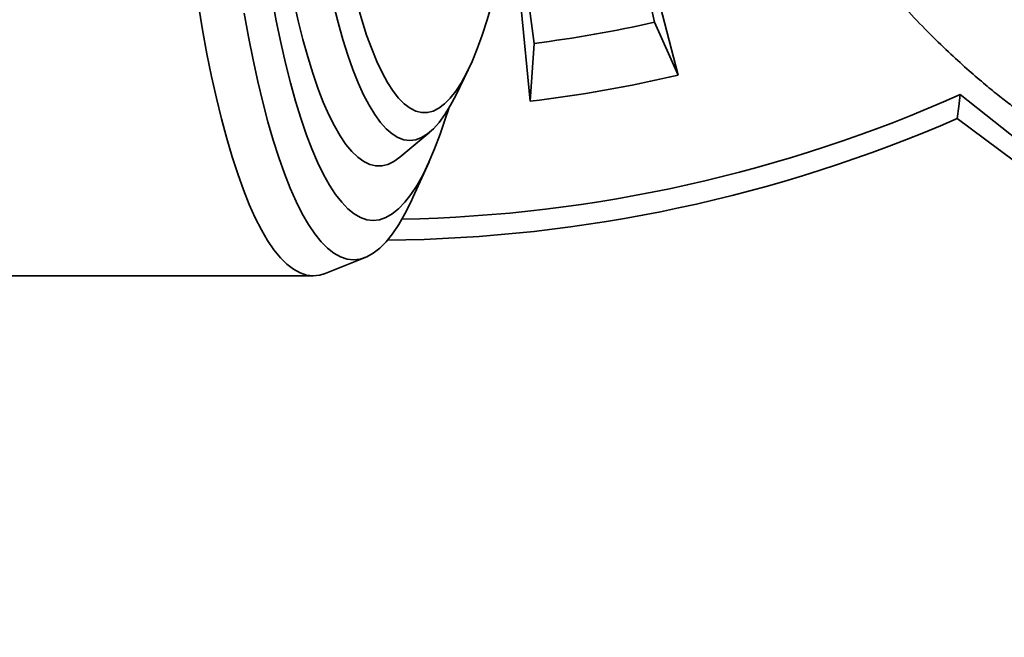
# Model space of a CAD drawing. Header units: millimetres. Extents: x 0 to 14900, y 0 to 10500.
# Tile 31 of 50: x 10741 to 10980, y 5282 to 5432. Entities that reach past the tile are written whole.
import ezdxf

# ---------------------------------------------------------------- set-up
doc = ezdxf.new("R2010")
doc.units = ezdxf.units.MM
doc.header["$LTSCALE"] = 25
doc.styles.add('SLDTEXTSTYLE0', font='TXT', dxfattribs={"width": 0.605})
doc.dimstyles.new('SLDDIMSTYLE2', dxfattribs={"dimtxt": 87.5, "dimasz": 87.5, "dimexe": 0, "dimexo": 0.0625, "dimgap": 21.875, "dimtad": 1, "dimdec": 4, "dimlfac": 25, "dimzin": 12, "dimdsep": 46, "dimtxsty": 'SLDTEXTSTYLE0', "dimsah": 1, "dimcen": 0.09, "dimadec": 1, "dimazin": 3, "dimtfac": 1, "dimtofl": 0, "dimtmove": 0, "dimatfit": 3, "dimfxl": 1, "dimfrac": 2, "dimtolj": 1, "dimtzin": 12, "dimarcsym": 0})

# ---------------------------------------------------------------- blocks, each defined once
blk = doc.blocks.new('_D_7')
at = {"color": 7, "linetype": 'Continuous', "lineweight": 0}
for p, q in [((12131.86, 5733.81), (13924.74, 5733.81)), ((7972.55, 5230.58), (7775.38, 5195.81))]:
    blk.add_line(p, q, dxfattribs=at)
at = {"color": 7, "linetype": 'Continuous', "lineweight": 18}
blk.add_arc((10826.53, 5733.81), 3060.71, 190, 0, dxfattribs=at)
for points in [[(13887.24, 5733.81), (13873.49, 5646.5), (13898.49, 5646.14)], [(7812.31, 5202.32), (7816.46, 5114.03), (7841.01, 5118.72)]]:
    blk.add_solid(points, dxfattribs=at)
at = {"color": 7, "linetype": 'Continuous', "lineweight": 18, "insert": (10959.6, 2786.27), "char_height": 87.5, "attachment_point": 1, "rotation": 5, "style": 'SLDTEXTSTYLE0'}
blk.add_mtext('170°', dxfattribs=at)

msp = doc.modelspace()

# ---------------------------------------------------------------- linework, layer by layer
at = {"color": 7, "linetype": 'Continuous', "lineweight": 35}
for p, q in [((10884.9947859, 5479.0992707), (10900.6286573, 5418.5751522)), ((10894.9415782, 5431.453953), (10884.6865109, 5476.7748294)), ((10864.7077568, 5412.2413283), (10862.5280262, 5434.8100723)), ((10864.5629777, 5434.8100723), (10865.6470538, 5426.2885379)), ((10900.6286573, 5418.5751522), (10894.9415782, 5431.453953)), ((10865.6470538, 5426.2885379), (10864.7077568, 5412.2413283)), ((10846.5872693, 5413.6464348), (10849.6119385, 5419.8357016)), ((10969.1868286, 5413.837449), (10998.163937, 5390.8885051)), ((10968.5253214, 5408.042305), (10999.9928975, 5384.4893518)), ((10833.0345354, 5398.6143235), (10840.3334922, 5404.7485273)), ((10836.182069, 5388.8124001), (10840.1253255, 5397.5181983)), ((10814.8364457, 5370.3769643), (10824.5886799, 5374.216944)), ((10526.9326249, 5369.8100723), (10811.9522056, 5369.8100723))]:
    msp.add_line(p, q, dxfattribs=at)
at = {"color": 7, "linetype": 'Continuous', "lineweight": 35, "flags": 128}
for points in [[(10801.9411864, 5437.2798848), (10802.9834264, 5431.765832), (10804.0790387, 5426.4965343), (10805.2255413, 5421.4839282), (10806.4203372, 5416.7393688), (10807.6607196, 5412.2736042), (10808.9438788, 5408.0967506), (10810.2669079, 5404.2182702), (10811.6268098, 5400.6469487), (10813.020504, 5397.3908765), (10814.4448333, 5394.4574296), (10815.8965711, 5391.8532532), (10817.3724288, 5389.5842465), (10818.869063, 5387.6555497), (10820.3830835, 5386.0715318), (10821.9110604, 5384.8357811), (10823.4495324, 5383.9510971), (10824.9950144, 5383.4194837), (10826.5440054, 5383.2421454), (10828.0929964, 5383.4194837), (10829.6384784, 5383.9510971), (10831.1769504, 5384.8357811), (10832.7049273, 5386.0715318), (10834.2189478, 5387.6555497), (10835.715582, 5389.5842465), (10837.1914397, 5391.8532532), (10838.6431775, 5394.4574296), (10840.0675067, 5397.3908765), (10841.4612009, 5400.6469487), (10842.8211029, 5404.2182702), (10844.144132, 5408.0967506), (10844.8930644, 5410.4824446)], [(10807.2252276, 5436.5939014), (10808.3118613, 5431.8017442), (10809.4464414, 5427.2739016), (10810.6261912, 5423.0214538), (10811.8482237, 5419.0548073), (10813.1095484, 5415.3836692), (10814.4070786, 5412.0170234), (10815.7376391, 5408.9631086), (10817.0979737, 5406.2293982), (10818.4847535, 5403.8225821), (10819.8945848, 5401.7485502), (10821.3240175, 5400.0123779), (10822.7695536, 5398.6183141), (10824.2276555, 5397.5697701), (10825.6947551, 5396.869312), (10827.1672621, 5396.5186539), (10828.641573, 5396.5186539), (10830.11408, 5396.869312), (10831.5811796, 5397.5697701), (10833.0345354, 5398.6143235)], [(10816.8568994, 5435.7781755), (10817.9763102, 5431.3883007), (10819.1405149, 5427.2767431), (10820.3465247, 5423.4540569), (10821.591244, 5419.9300549), (10822.8714776, 5416.7137832), (10824.1839391, 5413.8134979), (10825.5252594, 5411.236644), (10826.8919954, 5408.9898363), (10828.2806388, 5407.0788422), (10829.6876248, 5405.5085673), (10831.1093418, 5404.2830425), (10832.5421403, 5403.4054135), (10833.9823422, 5402.8779334), (10835.4262506, 5402.7019561), (10836.870159, 5402.8779334), (10838.310361, 5403.4054135), (10839.7431594, 5404.2830425), (10841.1648764, 5405.5085673), (10842.5718624, 5407.0788422), (10843.9605058, 5408.9898363), (10845.3272418, 5411.236644), (10846.5872693, 5413.6464348)], [(10822.6118056, 5435.9433124), (10823.7548274, 5431.9927327), (10824.9389432, 5428.3328094), (10826.1609611, 5424.9734092), (10827.4175865, 5421.9235883), (10828.7054319, 5419.1915685), (10830.0210255, 5416.7847149), (10831.3608206, 5414.7095158), (10832.7212054, 5412.9715658), (10834.0985125, 5411.57555), (10835.4890291, 5410.5252317), (10836.8890064, 5409.8234425), (10838.2946704, 5409.4720743), (10839.7022316, 5409.4720743), (10841.1078956, 5409.8234425), (10842.5078729, 5410.5252317), (10843.8983894, 5411.57555), (10845.2756966, 5412.9715658), (10846.6360814, 5414.7095158), (10847.9758765, 5416.7847149), (10849.2914701, 5419.1915685), (10850.5793155, 5421.9235883), (10851.8359409, 5424.9734092), (10853.0579587, 5428.3328094), (10854.2420746, 5431.9927327), (10855.0698301, 5434.8100723)], [(10784.0324297, 5435.5547248), (10785.0479912, 5429.5511171), (10786.1193158, 5423.776038), (10787.244183, 5418.2414571), (10788.4202614, 5412.9588457), (10789.6451133, 5407.9391529), (10790.9162001, 5403.1927827), (10792.2308872, 5398.7295727), (10793.5864497, 5394.5587735), (10794.9800781, 5390.6890299), (10796.4088838, 5387.1283624), (10797.8699054, 5383.8841511), (10799.3601147, 5380.96312), (10800.8764231, 5378.3713235), (10802.4156877, 5376.1141335), (10803.9747182, 5374.1962283), (10805.5502833, 5372.621583), (10807.1391173, 5371.3934615), (10808.7379272, 5370.5144091), (10810.3433992, 5369.9862478), (10811.9522056, 5369.8100723), (10813.5610121, 5369.9862478), (10814.8364457, 5370.3769643)], [(10795.192436, 5433.667482), (10796.2400437, 5427.8774461), (10797.3421333, 5422.32628), (10798.4963527, 5417.0258303), (10799.7002388, 5411.9874084), (10800.9512225, 5407.2217665), (10802.2466342, 5402.7390747), (10803.5837092, 5398.5488993), (10804.9595943, 5394.6601824), (10806.3713533, 5391.0812226), (10807.8159733, 5387.8196577), (10809.2903715, 5384.8824481), (10810.7914015, 5382.2758617), (10812.3158599, 5380.0054614), (10813.8604935, 5378.0760921), (10815.422006, 5376.4918713), (10816.9970651, 5375.2561797), (10818.5823094, 5374.3716545), (10820.1743559, 5373.8401831), (10821.7698073, 5373.6628999), (10823.3652587, 5373.8401831), (10824.9573052, 5374.3716545), (10826.5425495, 5375.2561797), (10828.1176086, 5376.4918713), (10829.6791211, 5378.0760921), (10831.2237547, 5380.0054614), (10832.7482131, 5382.2758617), (10834.2492431, 5384.8824481), (10835.7236413, 5387.8196577), (10836.182069, 5388.8124001)], [(10969.1868286, 5413.837449), (10968.8582916, 5410.9324856), (10968.5253214, 5408.042305)]]:
    msp.add_lwpolyline(points, dxfattribs=at)
at = {"color": 7, "linetype": 'Continuous', "lineweight": 18}
for radius in [2848, 994]:
    msp.add_arc((10826.5253734, 5733.8100723), radius, 190, 170, dxfattribs=at)
at = {"color": 7, "linetype": 'Continuous', "lineweight": 35}
for radius, start, end in [(310, 277.25, 282.75), (323.8276572, 276.771473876, 283.228526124), (350.3352259, 271.141701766, 294.029950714), (355.3711066, 270.561469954, 293.552058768)]:
    msp.add_arc((10826.5253734, 5733.8100723), radius, start, end, dxfattribs=at)
msp.add_open_spline([(10952.1911264, 5438.9108557), (10953.6869755, 5437.2396252), (10956.9227454, 5433.6244762), (10961.8661617, 5428.5587703), (10966.7782689, 5423.8027245), (10971.2173778, 5419.767853), (10975.1722554, 5416.3708322), (10978.6372021, 5413.5469333), (10981.6060847, 5411.2384378), (10984.1696069, 5409.3251007), (10986.2602876, 5407.8200374), (10987.8850156, 5406.6845856), (10989.3077644, 5405.7103128), (10991.0301317, 5404.5578802), (10993.0443313, 5403.244139), (10994.5236229, 5402.3376879), (10995.1747171, 5401.9387233)], degree=3, knots=[0, 0, 0, 0, 0.1131841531, 0.2448361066, 0.3625668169, 0.4670185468, 0.5587006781, 0.6380100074, 0.7052495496, 0.7606434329, 0.8108456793, 0.845072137, 0.8686020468, 0.9044088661, 0.9579265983, 1, 1, 1, 1], dxfattribs=at)

# ---------------------------------------------------------------- dimensions: what is measured, and where the dimension line sits
at = {"color": 7, "linetype": 'Continuous', "lineweight": 18}
dim = msp.add_angular_dim_2l(base=(11093.2840942, 2684.7439413), line1=((9847.6264669, 5561.2037837), (8021.7928928, 5239.2600623)), line2=((12081.864904, 5733.8100723), (9571.1858428, 5733.8100723)), dimstyle='SLDDIMSTYLE2', dxfattribs=at)
dim.commit()
dim.dimension.update_dxf_attribs({"geometry": '_D_7', "text_midpoint": (11093.2840942, 2684.7439413), "dimtype": 162})

doc.saveas('drawing.dxf')
